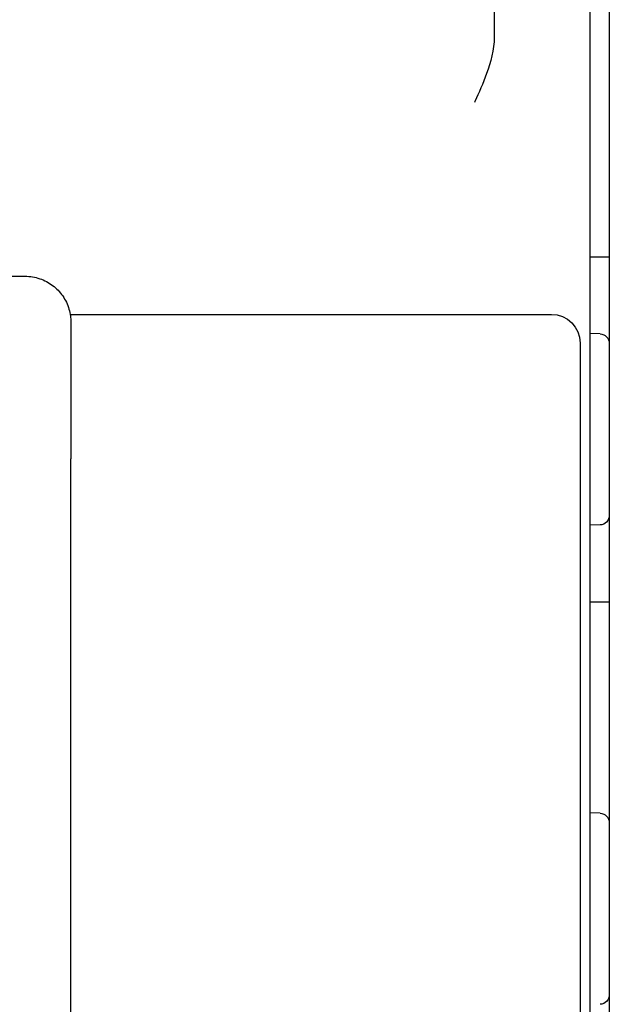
# Model space of a CAD drawing. Header units: inches. Extents: x 1 to 669, y 0 to 417.
# Tile 129 of 256: x 67.38 to 68.59, y 368.72 to 370.74. Entities that reach past the tile are written whole.
import ezdxf

# ---------------------------------------------------------------- set-up
doc = ezdxf.new("R2010")
doc.units = ezdxf.units.IN
doc.header["$LTSCALE"] = 12
doc.header["$MEASUREMENT"] = 0
doc.layers.add('X', color=1, linetype='CONTINUOUS')

msp = doc.modelspace()

# ---------------------------------------------------------------- linework, layer by layer
at = {"layer": 'X', "extrusion": (-2.44929e-16, -1, -2.22045e-16)}
for p, q in [((68.58978, 372.10649), (68.58978, 366.18349)), ((68.35356, 371.51566), (68.35356, 370.7071)), ((68.55041, 366.18932), (68.55041, 371.50878)), ((68.55041, 370.25582), (68.58978, 370.25582)), ((66.91418, 370.21584), (67.39043, 370.21584)), ((67.48288, 370.13771), (68.47096, 370.13771)), ((68.57079, 370.09762), (68.55041, 370.09834)), ((68.52997, 370.07865), (68.52997, 367.36212)), ((67.48437, 368.07608), (67.48437, 369.84108)), ((68.57079, 369.70535), (68.55041, 369.70464)), ((68.55041, 369.54715), (68.58978, 369.54715)), ((68.57079, 369.11337), (68.55041, 369.11408))]:
    msp.add_line(p, q, dxfattribs=at)
at = {"layer": 'X', "extrusion": (5.43852e-32, 2.22045e-16, -1)}
for centre, start, end in [((-68.5701, 370.07795), 92, 180), ((-68.5701, 369.72502), 180, 268), ((-68.5701, 369.0937), 92, 180), ((-68.5701, 368.74077), 180, 268)]:
    msp.add_arc(centre, 0.01969, start, end, dxfattribs=at)
msp.add_ellipse((68.47096, 370.07865), major_axis=(0, 0.05906), ratio=0.9993908, start_param=0, end_param=1.5707963, dxfattribs=at)
at = {"layer": 'X'}
for points, knots in [([(68.35356, 370.7071), (68.35356, 370.68124), (68.34584, 370.65436), (68.33061, 370.61229), (68.32142, 370.5918), (68.31393, 370.57494), (68.31365, 370.57431), (68.31283, 370.57247)], [-0.27162833, -0.27162833, -0.27162833, -0.27162833, -0.13040557, -0.13040557, 0, 0, 0.01018436, 0.01018436, 0.01018436, 0.01018436]), ([(67.39043, 370.21584), (67.40057, 370.21584), (67.41083, 370.21416), (67.42986, 370.20773), (67.43889, 370.20296), (67.45479, 370.19099), (67.46186, 370.18362), (67.4732, 370.16725), (67.47759, 370.15803), (67.48178, 370.14376), (67.48279, 370.13891), (67.48366, 370.13219), (67.48385, 370.13027), (67.484, 370.12802), (67.48403, 370.12755), (67.48407, 370.12676), (67.48409, 370.12643), (67.48412, 370.12566), (67.48413, 370.12528), (67.48415, 370.12463), (67.48416, 370.12438), (67.48417, 370.1238), (67.48418, 370.12356), (67.48419, 370.12282), (67.48419, 370.1225), (67.4842, 370.12108), (67.48421, 370.11989), (67.48423, 370.1131), (67.48425, 370.10383), (67.48429, 370.07667), (67.4843, 370.05785), (67.48433, 370.01419), (67.48434, 369.98895), (67.48436, 369.93496), (67.48436, 369.90554), (67.48437, 369.86434), (67.48437, 369.8527), (67.48437, 369.84108)], [0, 0, 0, 0, 0.03040307, 0.03040307, 0.06025631, 0.06025631, 0.09012925, 0.09012925, 0.12000058, 0.12000058, 0.13474617, 0.13474617, 0.14046984, 0.14046984, 0.14205152, 0.14205152, 0.14332519, 0.14332519, 0.14532875, 0.14532875, 0.14750081, 0.14750081, 0.15124692, 0.15124692, 0.1606139, 0.1606139, 0.18870244, 0.18870244, 0.27385836, 0.27385836, 0.36570769, 0.36570769, 0.45545992, 0.45545992, 0.54514788, 0.54514788, 0.580014, 0.580014, 0.580014, 0.580014])]:
    msp.add_open_spline(points, degree=3, knots=knots, dxfattribs=at)

doc.saveas('drawing.dxf')
